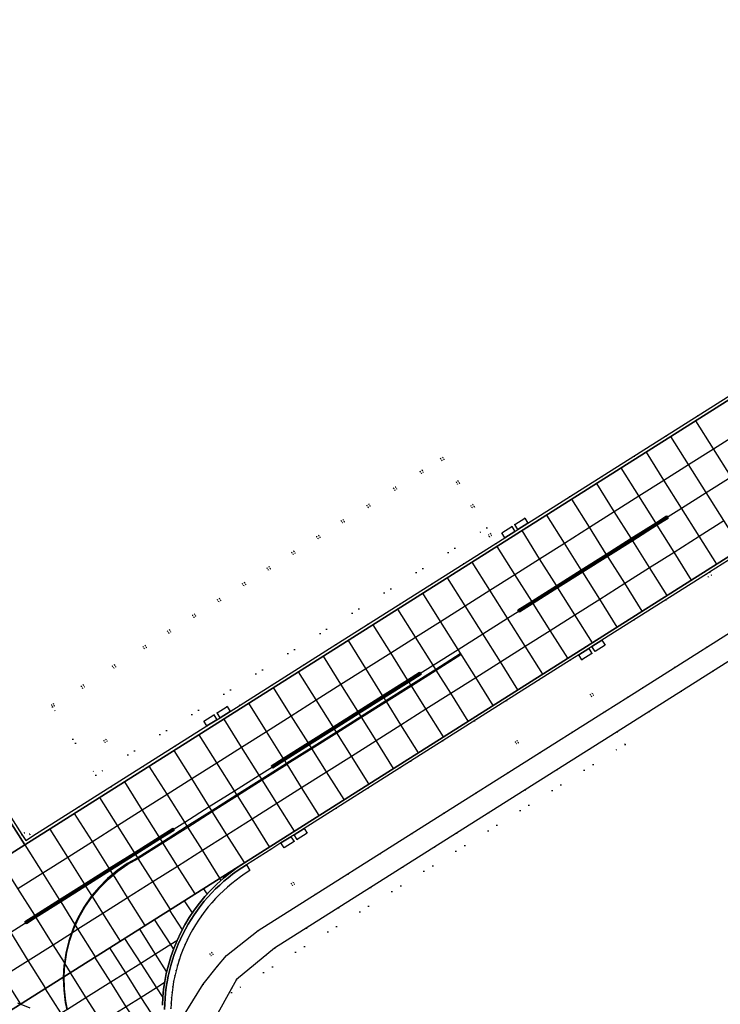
# Model space of a CAD drawing. Header units: metres. Extents: x 174791 to 179073, y 406431 to 409043.
# Tile 254 of 256: x 177764 to 177883, y 407751 to 407919. Entities that reach past the tile are written whole.
import ezdxf

# ---------------------------------------------------------------- set-up
doc = ezdxf.new("R2010")
doc.units = ezdxf.units.M
doc.linetypes.add('DOT', pattern=[6.35, 0, -6.35])
for name, color, linetype in [('terreindeelbegroeid', 254, 'DOT'), ('terreindeelonbegroeid', 254, 'DOT'), ('wegdeel_molgoot', 254, 'Continuous'), ('wegdeel_rijbaan', 254, 'Continuous'), ('wegdeel_rolbaan', 254, 'Continuous'), ('wegdeel_start_landingsbaan', 254, 'Continuous'), ('wegdeel_voetpad', 254, 'Continuous'), ('weginrichtingselement_markering_vliegtuigverharding', 254, 'Continuous'), ('weginrichtingselement_voeg_vliegtuigverharding', 254, 'Continuous')]:
    doc.layers.add(name, color=color, linetype=linetype)

msp = doc.modelspace()

# ---------------------------------------------------------------- linework, layer by layer
at = {"layer": 'terreindeelbegroeid'}
for points in [[(177895.654, 407862.016, 0), (177850.351, 407833.372, 0), (177849.818, 407834.213, 0), (177848.116, 407833.135, 0), (177847.587, 407832.8, 0), (177845.889, 407831.725, 0), (177846.42, 407830.887, 0), (177844.914, 407829.935, 0), (177817.678, 407812.714, 0), (177799.679, 407801.334, 0), (177799.16, 407802.153, 0), (177797.458, 407801.075, 0), (177796.929, 407800.74, 0), (177795.231, 407799.665, 0), (177795.748, 407798.849, 0), (177766.139, 407780.128, 0), (177765.903, 407779.979, 0), (177765.62, 407780.414, 0), (177764.69, 407780.66, 0), (177764.264, 407780.4, 0), (177752.025, 407799.595, 0)], [(177789.621, 407750.683, 0), (177789.65, 407751.619, 0), (177789.71, 407752.553, 0), (177789.801, 407753.485, 0), (177789.925, 407754.42, 0), (177790.079, 407755.35, 0), (177790.265, 407756.275, 0), (177790.481, 407757.192, 0), (177790.729, 407758.102, 0), (177791.006, 407759.004, 0), (177791.314, 407759.895, 0), (177791.652, 407760.776, 0), (177792.019, 407761.645, 0), (177792.415, 407762.5, 0), (177792.839, 407763.343, 0), (177793.292, 407764.17, 0), (177793.772, 407764.982, 0), (177794.279, 407765.777, 0), (177794.812, 407766.555, 0), (177795.372, 407767.314, 0), (177795.956, 407768.054, 0), (177796.565, 407768.774, 0), (177797.198, 407769.473, 0), (177797.854, 407770.151, 0), (177798.532, 407770.806, 0), (177799.232, 407771.438, 0), (177799.953, 407772.046, 0), (177800.694, 407772.63, 0), (177801.454, 407773.188, 0), (177802.232, 407773.721, 0), (177803.028, 407774.227, 0), (177802.468, 407775.229, 0), (177806.763, 407777.939, 0), (177808.337, 407778.932, 0), (177808.867, 407778.093, 0), (177810.557, 407779.163, 0), (177811.106, 407779.511, 0), (177812.796, 407780.581, 0), (177812.267, 407781.415, 0), (177830.346, 407792.846, 0), (177857.546, 407810.044, 0), (177858.999, 407810.963, 0), (177859.544, 407810.1, 0), (177861.234, 407811.17, 0), (177861.783, 407811.518, 0), (177863.473, 407812.588, 0), (177862.928, 407813.448, 0), (177880.743, 407824.712, 0), (177881.065, 407824.198, 0), (177881.553, 407824.504, 0), (177881.239, 407825.026, 0), (177908.163, 407842.05, 0)], [(177918.977, 407836.432, 0), (177867.328, 407803.767, 0), (177863.352, 407801.253, 0), (177836.04, 407783.984, 0), (177804.484, 407764.032, 0), (177799.059, 407759.777, 0), (177797.553, 407757.94, 0), (177795.083, 407754.925, 0), (177791.608, 407749.254, 0)], [(177794.971, 407745.246, 0), (177799.926, 407754.194, 0), (177799.926, 407753.462, 0), (177866.883, 407795.724, 0), (177865.511, 407797.872, 0), (177902.713, 407821.399, 0)]]:
    msp.add_polyline3d(points, dxfattribs=at)
for points in [[(177835.497, 407844.37, 0), (177832.341, 407842.366, 0), (177832.002, 407842.152, 0), (177827.841, 407839.523, 0), (177827.503, 407839.309, 0), (177823.31, 407836.611, 0), (177822.972, 407836.397, 0), (177818.92, 407833.955, 0), (177818.582, 407833.741, 0), (177814.771, 407831.282, 0), (177814.433, 407831.068, 0), (177810.517, 407828.591, 0), (177810.179, 407828.377, 0), (177806.324, 407825.946, 0), (177805.986, 407825.732, 0), (177802.129, 407823.266, 0), (177801.791, 407823.052, 0), (177797.875, 407820.547, 0), (177797.536, 407820.334, 0), (177793.649, 407817.894, 0), (177793.311, 407817.681, 0), (177789.389, 407815.207, 0), (177789.051, 407814.993, 0), (177785.234, 407812.541, 0), (177784.896, 407812.327, 0), (177780.002, 407809.249, 0), (177779.664, 407809.035, 0), (177774.705, 407805.833, 0), (177774.367, 407805.619, 0), (177769.615, 407802.637, 0), (177769.277, 407802.424, 0), (177769.491, 407802.085, 0), (177776.819, 407790.477, 0), (177843.367, 407832.556, 0), (177841.201, 407836.199, 0), (177840.987, 407836.537, 0), (177838.685, 407840.201, 0), (177838.471, 407840.539, 0), (177836.049, 407844.246, 0), (177835.835, 407844.584, 0)], [(177835.711, 407844.032, 0), (177836.049, 407844.246, 0), (177838.471, 407840.539, 0), (177838.133, 407840.325, 0), (177838.347, 407839.987, 0), (177838.685, 407840.201, 0), (177840.987, 407836.537, 0), (177840.649, 407836.323, 0), (177840.863, 407835.985, 0), (177841.201, 407836.199, 0), (177843.367, 407832.556, 0), (177776.819, 407790.477, 0), (177769.491, 407802.085, 0), (177769.829, 407802.299, 0), (177769.615, 407802.637, 0), (177774.367, 407805.619, 0), (177774.581, 407805.281, 0), (177774.919, 407805.495, 0), (177774.705, 407805.833, 0), (177779.664, 407809.035, 0), (177779.877, 407808.697, 0), (177780.215, 407808.911, 0), (177780.002, 407809.249, 0), (177784.896, 407812.327, 0), (177785.11, 407811.989, 0), (177785.448, 407812.203, 0), (177785.234, 407812.541, 0), (177789.051, 407814.993, 0), (177789.265, 407814.655, 0), (177789.603, 407814.869, 0), (177789.389, 407815.207, 0), (177793.311, 407817.681, 0), (177793.525, 407817.343, 0), (177793.863, 407817.556, 0), (177793.649, 407817.894, 0), (177797.536, 407820.334, 0), (177797.75, 407819.995, 0), (177798.088, 407820.209, 0), (177797.875, 407820.547, 0), (177801.791, 407823.052, 0), (177802.004, 407822.714, 0), (177802.342, 407822.928, 0), (177802.129, 407823.266, 0), (177805.986, 407825.732, 0), (177806.2, 407825.394, 0), (177806.538, 407825.608, 0), (177806.324, 407825.946, 0), (177810.179, 407828.377, 0), (177810.393, 407828.039, 0), (177810.731, 407828.252, 0), (177810.517, 407828.591, 0), (177814.433, 407831.068, 0), (177814.646, 407830.73, 0), (177814.984, 407830.944, 0), (177814.771, 407831.282, 0), (177818.582, 407833.741, 0), (177818.796, 407833.403, 0), (177819.134, 407833.617, 0), (177818.92, 407833.955, 0), (177822.972, 407836.397, 0), (177823.186, 407836.059, 0), (177823.524, 407836.273, 0), (177823.31, 407836.611, 0), (177827.503, 407839.309, 0), (177827.717, 407838.971, 0), (177828.055, 407839.185, 0), (177827.841, 407839.523, 0), (177832.002, 407842.152, 0), (177832.216, 407841.814, 0), (177832.554, 407842.028, 0), (177832.341, 407842.366, 0), (177835.497, 407844.37, 0)], [(177843.623, 407831.389, 0), (177843.837, 407831.051, 0), (177844.175, 407831.265, 0), (177843.961, 407831.603, 0)], [(177860.952, 407804.205, 0), (177861.166, 407803.867, 0), (177861.504, 407804.081, 0), (177861.29, 407804.419, 0)], [(177778.211, 407796.368, 0), (177778.424, 407796.03, 0), (177778.763, 407796.243, 0), (177778.549, 407796.582, 0)], [(177799.926, 407754.194, 0), (177800.761, 407755.702, 0), (177807.219, 407761.007, 0), (177838.21, 407780.607, 0), (177849.87, 407787.981, 0), (177865.511, 407797.872, 0), (177866.883, 407795.724, 0), (177799.926, 407753.462, 0)], [(177848.172, 407796.126, 0), (177848.386, 407795.788, 0), (177848.724, 407796.002, 0), (177848.51, 407796.34, 0)], [(177810.074, 407772.027, 0), (177810.288, 407771.689, 0), (177810.626, 407771.903, 0), (177810.412, 407772.241, 0)], [(177796.235, 407760.057, 0), (177796.449, 407759.719, 0), (177796.787, 407759.932, 0), (177796.573, 407760.27, 0)]]:
    msp.add_polyline3d(points, close=True, dxfattribs=at)
at = {"layer": 'terreindeelonbegroeid'}
for points in [[(177836.049, 407844.246, 0), (177835.711, 407844.032, 0), (177835.497, 407844.37, 0), (177835.835, 407844.584, 0)], [(177832.216, 407841.814, 0), (177832.002, 407842.152, 0), (177832.341, 407842.366, 0), (177832.554, 407842.028, 0)], [(177838.685, 407840.201, 0), (177838.347, 407839.987, 0), (177838.133, 407840.325, 0), (177838.471, 407840.539, 0)], [(177827.717, 407838.971, 0), (177827.503, 407839.309, 0), (177827.841, 407839.523, 0), (177828.055, 407839.185, 0)], [(177823.186, 407836.059, 0), (177822.972, 407836.397, 0), (177823.31, 407836.611, 0), (177823.524, 407836.273, 0)], [(177841.201, 407836.199, 0), (177840.863, 407835.985, 0), (177840.649, 407836.323, 0), (177840.987, 407836.537, 0)], [(177818.796, 407833.403, 0), (177818.582, 407833.741, 0), (177818.92, 407833.955, 0), (177819.134, 407833.617, 0)], [(177843.837, 407831.051, 0), (177843.623, 407831.389, 0), (177843.961, 407831.603, 0), (177844.175, 407831.265, 0)], [(177848.648, 407832.295, 0), (177848.119, 407831.961, 0), (177847.587, 407832.8, 0), (177848.116, 407833.135, 0)], [(177814.646, 407830.73, 0), (177814.433, 407831.068, 0), (177814.771, 407831.282, 0), (177814.984, 407830.944, 0)], [(177810.393, 407828.039, 0), (177810.179, 407828.377, 0), (177810.517, 407828.591, 0), (177810.731, 407828.252, 0)], [(177806.2, 407825.394, 0), (177805.986, 407825.732, 0), (177806.324, 407825.946, 0), (177806.538, 407825.608, 0)], [(177881.553, 407824.504, 0), (177881.065, 407824.198, 0), (177880.743, 407824.712, 0), (177881.239, 407825.026, 0)], [(177802.004, 407822.714, 0), (177801.791, 407823.052, 0), (177802.129, 407823.266, 0), (177802.342, 407822.928, 0)], [(177797.75, 407819.995, 0), (177797.536, 407820.334, 0), (177797.875, 407820.547, 0), (177798.088, 407820.209, 0)], [(177793.525, 407817.343, 0), (177793.311, 407817.681, 0), (177793.649, 407817.894, 0), (177793.863, 407817.556, 0)], [(177789.265, 407814.655, 0), (177789.051, 407814.993, 0), (177789.389, 407815.207, 0), (177789.603, 407814.869, 0)], [(177785.11, 407811.989, 0), (177784.896, 407812.327, 0), (177785.234, 407812.541, 0), (177785.448, 407812.203, 0)], [(177779.877, 407808.697, 0), (177779.664, 407809.035, 0), (177780.002, 407809.249, 0), (177780.215, 407808.911, 0)], [(177774.581, 407805.281, 0), (177774.367, 407805.619, 0), (177774.705, 407805.833, 0), (177774.919, 407805.495, 0)], [(177861.166, 407803.867, 0), (177860.952, 407804.205, 0), (177861.29, 407804.419, 0), (177861.504, 407804.081, 0)], [(177769.491, 407802.085, 0), (177769.277, 407802.424, 0), (177769.615, 407802.637, 0), (177769.829, 407802.299, 0)], [(177797.976, 407800.257, 0), (177797.447, 407799.923, 0), (177796.929, 407800.74, 0), (177797.458, 407801.075, 0)], [(177778.424, 407796.03, 0), (177778.211, 407796.368, 0), (177778.549, 407796.582, 0), (177778.763, 407796.243, 0)], [(177848.386, 407795.788, 0), (177848.172, 407796.126, 0), (177848.51, 407796.34, 0), (177848.724, 407796.002, 0)], [(177765.903, 407779.979, 0), (177764.924, 407779.365, 0), (177764.264, 407780.4, 0), (177764.69, 407780.66, 0), (177765.62, 407780.414, 0)], [(177811.106, 407779.511, 0), (177810.557, 407779.163, 0), (177810.027, 407779.999, 0), (177810.577, 407780.346, 0)], [(177810.288, 407771.689, 0), (177810.074, 407772.027, 0), (177810.412, 407772.241, 0), (177810.626, 407771.903, 0)], [(177796.449, 407759.719, 0), (177796.235, 407760.057, 0), (177796.573, 407760.27, 0), (177796.787, 407759.932, 0)]]:
    msp.add_polyline3d(points, close=True, dxfattribs=at)
at = {"layer": 'wegdeel_molgoot'}
for points in [[(178000, 407927.422, 0), (177764.784, 407778.609, 0), (177748.669, 407803.929, 0), (177749.088, 407804.201, 0), (177751.7, 407800.104, 0), (177752.025, 407799.595, 0), (177764.264, 407780.4, 0), (177764.924, 407779.365, 0), (177765.903, 407779.979, 0), (177766.139, 407780.128, 0), (177795.748, 407798.849, 0), (177797.447, 407799.923, 0), (177797.976, 407800.257, 0), (177799.679, 407801.334, 0), (177817.678, 407812.714, 0), (177844.914, 407829.935, 0), (177846.42, 407830.887, 0), (177848.119, 407831.961, 0), (177848.648, 407832.295, 0), (177850.351, 407833.372, 0), (177895.654, 407862.016, 0)], [(177788.156, 407751.353, 0), (177788.233, 407752.703, 0), (177788.371, 407754.048, 0), (177788.569, 407755.386, 0), (177788.828, 407756.714, 0), (177789.181, 407758.151, 0), (177789.605, 407759.569, 0), (177790.099, 407760.964, 0), (177790.661, 407762.333, 0), (177791.291, 407763.672, 0), (177791.987, 407764.978, 0), (177792.747, 407766.248, 0), (177793.569, 407767.478, 0), (177794.451, 407768.666, 0), (177795.392, 407769.809, 0), (177796.387, 407770.904, 0), (177797.437, 407771.947, 0), (177798.536, 407772.938, 0), (177799.684, 407773.872, 0), (177800.876, 407774.748, 0), (177802.109, 407775.567, 0), (178000, 407900.741, 0)], [(177908.163, 407842.05, 0), (177881.239, 407825.026, 0), (177880.743, 407824.712, 0), (177862.928, 407813.448, 0), (177861.238, 407812.379, 0), (177860.688, 407812.031, 0), (177858.999, 407810.963, 0), (177857.546, 407810.044, 0), (177830.346, 407792.846, 0), (177812.267, 407781.415, 0), (177810.577, 407780.346, 0), (177810.027, 407779.999, 0), (177808.337, 407778.932, 0), (177806.763, 407777.939, 0), (177802.468, 407775.229, 0), (177801.663, 407774.716, 0), (177800.876, 407774.178, 0), (177800.107, 407773.614, 0), (177799.357, 407773.025, 0), (177798.626, 407772.413, 0), (177797.916, 407771.777, 0), (177797.227, 407771.118, 0), (177796.559, 407770.436, 0), (177795.914, 407769.734, 0), (177795.293, 407769.011, 0), (177794.695, 407768.268, 0), (177794.122, 407767.506, 0), (177793.574, 407766.725, 0), (177793.051, 407765.928, 0), (177792.555, 407765.113, 0), (177792.086, 407764.283, 0), (177791.644, 407763.438, 0), (177791.23, 407762.579, 0), (177790.844, 407761.707, 0), (177790.486, 407760.823, 0), (177790.158, 407759.928, 0), (177789.859, 407759.022, 0), (177789.589, 407758.108, 0), (177789.35, 407757.185, 0), (177789.141, 407756.254, 0), (177788.962, 407755.318, 0), (177788.814, 407754.376, 0), (177788.696, 407753.429, 0), (177788.61, 407752.485, 0), (177788.555, 407751.544, 0), (177788.53, 407750.602, 0)]]:
    msp.add_polyline3d(points, dxfattribs=at)
at = {"layer": 'wegdeel_rijbaan'}
for points in [[(177850.351, 407833.372, 0), (177848.648, 407832.295, 0), (177848.116, 407833.135, 0), (177849.818, 407834.213, 0)], [(177848.119, 407831.961, 0), (177846.42, 407830.887, 0), (177845.889, 407831.725, 0), (177847.587, 407832.8, 0)], [(177863.473, 407812.588, 0), (177861.783, 407811.518, 0), (177861.238, 407812.379, 0), (177862.928, 407813.448, 0)], [(177861.234, 407811.17, 0), (177859.544, 407810.1, 0), (177858.999, 407810.963, 0), (177860.688, 407812.031, 0)], [(177799.679, 407801.334, 0), (177797.976, 407800.257, 0), (177797.458, 407801.075, 0), (177799.16, 407802.153, 0)], [(177797.447, 407799.923, 0), (177795.748, 407798.849, 0), (177795.231, 407799.665, 0), (177796.929, 407800.74, 0)], [(177812.796, 407780.581, 0), (177811.106, 407779.511, 0), (177810.577, 407780.346, 0), (177812.267, 407781.415, 0)], [(177810.557, 407779.163, 0), (177808.867, 407778.093, 0), (177808.337, 407778.932, 0), (177810.027, 407779.999, 0)]]:
    msp.add_polyline3d(points, close=True, dxfattribs=at)
msp.add_polyline3d([(177788.53, 407750.602, 0), (177788.555, 407751.544, 0), (177788.61, 407752.485, 0), (177788.696, 407753.429, 0), (177788.814, 407754.376, 0), (177788.962, 407755.318, 0), (177789.141, 407756.254, 0), (177789.35, 407757.185, 0), (177789.589, 407758.108, 0), (177789.859, 407759.022, 0), (177790.158, 407759.928, 0), (177790.486, 407760.823, 0), (177790.844, 407761.707, 0), (177791.23, 407762.579, 0), (177791.644, 407763.438, 0), (177792.086, 407764.283, 0), (177792.555, 407765.113, 0), (177793.051, 407765.928, 0), (177793.574, 407766.725, 0), (177794.122, 407767.506, 0), (177794.695, 407768.268, 0), (177795.293, 407769.011, 0), (177795.914, 407769.734, 0), (177796.559, 407770.436, 0), (177797.227, 407771.118, 0), (177797.916, 407771.777, 0), (177798.626, 407772.413, 0), (177799.357, 407773.025, 0), (177800.107, 407773.614, 0), (177800.876, 407774.178, 0), (177801.663, 407774.716, 0), (177802.468, 407775.229, 0), (177803.028, 407774.227, 0), (177802.232, 407773.721, 0), (177801.454, 407773.188, 0), (177800.694, 407772.63, 0), (177799.953, 407772.046, 0), (177799.232, 407771.438, 0), (177798.532, 407770.806, 0), (177797.854, 407770.151, 0), (177797.198, 407769.473, 0), (177796.565, 407768.774, 0), (177795.956, 407768.054, 0), (177795.372, 407767.314, 0), (177794.812, 407766.555, 0), (177794.279, 407765.777, 0), (177793.772, 407764.982, 0), (177793.292, 407764.17, 0), (177792.839, 407763.343, 0), (177792.415, 407762.5, 0), (177792.019, 407761.645, 0), (177791.652, 407760.776, 0), (177791.314, 407759.895, 0), (177791.006, 407759.004, 0), (177790.729, 407758.102, 0), (177790.481, 407757.192, 0), (177790.265, 407756.275, 0), (177790.079, 407755.35, 0), (177789.925, 407754.42, 0), (177789.801, 407753.485, 0), (177789.71, 407752.553, 0), (177789.65, 407751.619, 0), (177789.621, 407750.683, 0)], dxfattribs=at)
at = {"layer": 'wegdeel_rolbaan'}
for points in [[(177748.669, 407803.929, 0), (177764.784, 407778.609, 0), (177722.577, 407751.902, 0)], [(177761.686, 407750, 0), (177802.109, 407775.567, 0), (177800.876, 407774.748, 0), (177799.684, 407773.872, 0), (177798.536, 407772.938, 0), (177797.437, 407771.947, 0), (177796.387, 407770.904, 0), (177795.392, 407769.809, 0), (177794.451, 407768.666, 0), (177793.569, 407767.478, 0), (177792.747, 407766.248, 0), (177791.987, 407764.978, 0), (177791.291, 407763.672, 0), (177790.661, 407762.333, 0), (177790.099, 407760.964, 0), (177789.605, 407759.569, 0), (177789.181, 407758.151, 0), (177788.828, 407756.714, 0), (177788.569, 407755.386, 0), (177788.371, 407754.048, 0), (177788.233, 407752.703, 0), (177788.156, 407751.353, 0)]]:
    msp.add_polyline3d(points, dxfattribs=at)
at = {"layer": 'wegdeel_start_landingsbaan'}
for points in [[(177569.403, 407654.763, 0), (177591.891, 407669.055, 0), (177593.66, 407670.18, 0), (177595.356, 407671.258, 0), (177595.885, 407671.593, 0), (177597.585, 407672.674, 0), (177642.468, 407701.2, 0), (177644.19, 407702.295, 0), (177645.886, 407703.372, 0), (177646.415, 407703.708, 0), (177648.115, 407704.789, 0), (177667.238, 407716.942, 0), (177693.12, 407733.293, 0), (177694.278, 407734.024, 0), (177695.964, 407735.089, 0), (177696.456, 407735.399, 0), (177697.019, 407735.755, 0), (177698.7, 407736.817, 0), (177719.567, 407750, 0), (177720.361, 407750.502, 0), (177722.003, 407751.54, 0), (177722.577, 407751.902, 0), (177764.784, 407778.609, 0), (178000, 407927.422, 0)], [(178000, 407900.741, 0), (177802.109, 407775.567, 0), (177761.686, 407750, 0), (177734.472, 407732.784, 0), (177734.038, 407732.498, 0), (177732.354, 407731.388, 0), (177730.503, 407730.169, 0), (177710.777, 407717.71, 0), (177709.103, 407716.653, 0), (177708.577, 407716.32, 0), (177708.055, 407715.99, 0), (177706.334, 407714.903, 0), (177705.245, 407714.215, 0), (177674.995, 407695.113, 0), (177660.184, 407685.733, 0), (177658.496, 407684.664, 0), (177657.974, 407684.334, 0), (177656.255, 407683.245, 0), (177654.602, 407682.198, 0), (177649.467, 407678.946, 0), (177626.765, 407664.503, 0), (177626.267, 407664.187, 0), (177609.658, 407653.62, 0)]]:
    msp.add_polyline3d(points, dxfattribs=at)
at = {"layer": 'wegdeel_voetpad'}
for points in [[(177791.608, 407749.254, 0), (177795.083, 407754.925, 0), (177797.553, 407757.94, 0), (177799.059, 407759.777, 0), (177804.484, 407764.032, 0), (177836.04, 407783.984, 0), (177863.352, 407801.253, 0), (177867.328, 407803.767, 0), (177918.977, 407836.432, 0)], [(177902.713, 407821.399, 0), (177865.511, 407797.872, 0), (177849.87, 407787.981, 0), (177838.21, 407780.607, 0), (177807.219, 407761.007, 0), (177800.761, 407755.702, 0), (177799.926, 407754.194, 0), (177794.971, 407745.246, 0)]]:
    msp.add_polyline3d(points, dxfattribs=at)
at = {"layer": 'weginrichtingselement_markering_vliegtuigverharding'}
for points in [[(177874.027, 407834.428, 0), (177872.188, 407833.265, 0), (177868.021, 407830.629, 0), (177863.777, 407827.945, 0), (177859.53, 407825.258, 0), (177855.31, 407822.589, 0), (177851.098, 407819.924, 0), (177848.766, 407818.449, 0), (177848.659, 407818.618, 0), (177850.992, 407820.093, 0), (177855.204, 407822.758, 0), (177859.424, 407825.427, 0), (177863.671, 407828.114, 0), (177867.914, 407830.798, 0), (177872.082, 407833.434, 0), (177873.92, 407834.597, 0), (177874.027, 407834.428, 0)], [(177874.187, 407834.181, 0), (177872.344, 407833.017, 0), (177868.175, 407830.383, 0), (177863.93, 407827.702, 0), (177859.681, 407825.018, 0), (177855.459, 407822.351, 0), (177851.246, 407819.69, 0), (177848.916, 407818.218, 0), (177848.809, 407818.387, 0), (177851.139, 407819.859, 0), (177855.353, 407822.521, 0), (177859.574, 407825.187, 0), (177863.823, 407827.871, 0), (177868.069, 407830.553, 0), (177872.238, 407833.186, 0), (177874.08, 407834.35, 0), (177874.187, 407834.181, 0)], [(177772.047, 407750.606, 0), (177771.747, 407752.039, 0), (177771.505, 407754.107, 0), (177771.45, 407756.188, 0), (177771.584, 407758.266, 0), (177771.602, 407758.383, 0), (177771.904, 407760.323, 0), (177772.408, 407762.343, 0), (177772.887, 407763.719, 0), (177773.093, 407764.309, 0), (177773.39, 407764.964, 0), (177773.952, 407766.206, 0), (177774.978, 407768.017, 0), (177776.164, 407769.729, 0), (177776.256, 407769.84, 0), (177777.499, 407771.326, 0), (177778.972, 407772.797, 0), (177779.82, 407773.502, 0), (177780.573, 407774.129, 0), (177782.287, 407775.311, 0), (177784.049, 407776.305, 0), (177784.1, 407776.334, 0), (177788.258, 407778.97, 0), (177792.476, 407781.644, 0), (177796.658, 407784.295, 0), (177800.927, 407787.001, 0), (177805.15, 407789.678, 0), (177809.364, 407792.349, 0), (177809.419, 407792.384, 0), (177813.597, 407795.018, 0), (177817.839, 407797.692, 0), (177822.034, 407800.337, 0), (177826.282, 407803.015, 0), (177830.526, 407805.691, 0), (177834.737, 407808.346, 0), (177838.928, 407810.988, 0), (177838.848, 407811.115, 0), (177834.657, 407808.473, 0), (177830.446, 407805.818, 0), (177826.202, 407803.142, 0), (177821.955, 407800.464, 0), (177817.759, 407797.82, 0), (177813.517, 407795.145, 0), (177809.339, 407792.511, 0)], [(177832.032, 407807.842, 0), (177829.987, 407806.553, 0), (177825.742, 407803.877, 0), (177821.496, 407801.2, 0), (177817.298, 407798.554, 0), (177813.054, 407795.879, 0), (177808.823, 407793.212, 0), (177806.782, 407791.925, 0), (177806.675, 407792.094, 0), (177808.717, 407793.381, 0), (177812.948, 407796.048, 0), (177817.191, 407798.723, 0), (177821.39, 407801.37, 0), (177825.636, 407804.047, 0), (177829.88, 407806.722, 0), (177831.925, 407808.011, 0), (177832.032, 407807.842, 0)], [(177832.169, 407807.604, 0), (177830.133, 407806.319, 0), (177825.89, 407803.641, 0), (177821.645, 407800.961, 0), (177817.449, 407798.313, 0), (177813.208, 407795.635, 0), (177808.978, 407792.965, 0), (177806.943, 407791.681, 0), (177806.836, 407791.85, 0), (177808.872, 407793.135, 0), (177813.101, 407795.805, 0), (177817.343, 407798.482, 0), (177821.539, 407801.131, 0), (177825.784, 407803.81, 0), (177830.027, 407806.488, 0), (177832.062, 407807.773, 0), (177832.169, 407807.604, 0)], [(177809.339, 407792.511, 0), (177809.284, 407792.476, 0), (177805.071, 407789.805, 0), (177800.848, 407787.128, 0), (177796.578, 407784.421, 0), (177792.396, 407781.77, 0), (177788.178, 407779.096, 0), (177784.032, 407776.468, 0), (177783.969, 407776.433, 0), (177782.194, 407775.43, 0), (177780.458, 407774.23, 0), (177779.739, 407773.63, 0), (177778.837, 407772.877, 0), (177777.347, 407771.383, 0), (177776.174, 407769.971, 0), (177775.998, 407769.759, 0), (177774.802, 407768.019, 0), (177773.769, 407766.178, 0), (177773.294, 407765.116, 0), (177772.908, 407764.251, 0), (177772.681, 407763.589, 0), (177772.225, 407762.254, 0), (177771.727, 407760.203, 0), (177771.485, 407758.571, 0), (177771.417, 407758.115, 0), (177771.298, 407756.007, 0), (177771.37, 407753.898, 0), (177771.634, 407751.803, 0), (177771.915, 407750.523, 0)], [(177790.038, 407781.302, 0), (177787.715, 407779.834, 0), (177783.505, 407777.173, 0), (177779.216, 407774.462, 0), (177775.018, 407771.809, 0), (177770.779, 407769.13, 0), (177766.546, 407766.454, 0), (177764.881, 407765.402, 0), (177764.774, 407765.571, 0), (177766.44, 407766.624, 0), (177770.672, 407769.299, 0), (177774.912, 407771.979, 0), (177779.11, 407774.632, 0), (177783.398, 407777.342, 0), (177787.609, 407780.004, 0), (177789.931, 407781.471, 0), (177790.038, 407781.302, 0)], [(177790.169, 407781.076, 0), (177787.854, 407779.613, 0), (177783.643, 407776.953, 0), (177779.354, 407774.243, 0), (177775.156, 407771.59, 0), (177770.916, 407768.911, 0), (177766.683, 407766.236, 0), (177765.023, 407765.188, 0), (177764.916, 407765.357, 0), (177766.576, 407766.406, 0), (177770.809, 407769.081, 0), (177775.049, 407771.76, 0), (177779.248, 407774.412, 0), (177783.536, 407777.122, 0), (177787.748, 407779.783, 0), (177790.062, 407781.245, 0), (177790.169, 407781.076, 0)], [(177765.643, 407750.802, 0), (177763.55, 407751.672, 0)]]:
    msp.add_polyline3d(points, dxfattribs=at)
at = {"layer": 'weginrichtingselement_voeg_vliegtuigverharding'}
for p, q in [((177798.185, 407772.573), (177797.904, 407772.96)), ((177795.827, 407770.195), (177795.171, 407771.181)), ((177793.293, 407767.038), (177791.905, 407769.114)), ((177791.584, 407764.179), (177789.391, 407767.542)), ((177768.226, 407754.116), (177770.829, 407750))]:
    msp.add_line(p, q, dxfattribs=at)
for points in [[(177890.871, 407831.733, 0), (177887.9, 407836.474, 0), (177884.901, 407841.26, 0), (177881.911, 407846.031, 0), (177878.915, 407850.811, 0)], [(177763.587, 407771.179, 0), (177767.817, 407773.855, 0), (177772.049, 407776.533, 0), (177776.246, 407779.187, 0), (177780.535, 407781.9, 0), (177784.747, 407784.565, 0), (177788.952, 407787.225, 0), (177793.152, 407789.882, 0), (177797.433, 407792.59, 0), (177801.646, 407795.256, 0), (177805.869, 407797.927, 0), (177810.087, 407800.595, 0), (177814.328, 407803.278, 0), (177818.541, 407805.943, 0), (177822.776, 407808.622, 0), (177827.014, 407811.303, 0), (177831.216, 407813.961, 0), (177835.475, 407816.656, 0), (177839.681, 407819.316, 0), (177843.864, 407821.962, 0), (177848.117, 407824.652, 0), (177852.339, 407827.324, 0), (177856.557, 407829.992, 0), (177860.799, 407832.675, 0), (177865.046, 407835.362, 0), (177869.217, 407838, 0), (177873.488, 407840.702, 0), (177877.68, 407843.354, 0), (177881.911, 407846.031, 0), (177886.14, 407848.706, 0)], [(177886.679, 407829.079, 0), (177883.694, 407833.814, 0), (177880.682, 407838.591, 0), (177877.68, 407843.354, 0), (177874.679, 407848.114, 0)], [(177882.465, 407826.408, 0), (177879.486, 407831.152, 0), (177876.482, 407835.935, 0), (177873.488, 407840.702, 0), (177870.496, 407845.466, 0)], [(177878.196, 407823.691, 0), (177875.211, 407828.448, 0), (177872.344, 407833.017, 0), (177872.238, 407833.186, 0), (177872.209, 407833.232, 0), (177872.188, 407833.265, 0), (177872.082, 407833.434, 0), (177869.217, 407838, 0), (177866.218, 407842.779, 0)], [(177762.353, 407763.745, 0), (177766.572, 407766.413, 0), (177770.803, 407769.09, 0), (177775.042, 407771.771, 0), (177779.239, 407774.426, 0), (177783.527, 407777.138, 0), (177787.736, 407779.801, 0), (177791.955, 407782.469, 0), (177796.142, 407785.117, 0), (177800.415, 407787.82, 0), (177804.639, 407790.492, 0), (177808.856, 407793.159, 0), (177813.083, 407795.833, 0), (177817.322, 407798.514, 0), (177821.516, 407801.167, 0), (177825.759, 407803.851, 0), (177829.999, 407806.533, 0), (177834.205, 407809.193, 0), (177838.466, 407811.888, 0), (177842.672, 407814.549, 0), (177846.867, 407817.202, 0), (177851.119, 407819.892, 0), (177855.331, 407822.556, 0), (177859.551, 407825.225, 0), (177863.798, 407827.911, 0), (177868.041, 407830.596, 0), (177872.209, 407833.232, 0), (177876.482, 407835.935, 0), (177880.682, 407838.591, 0), (177884.901, 407841.26, 0)], [(177874.025, 407821.075, 0), (177871.047, 407825.813, 0), (177868.175, 407830.383, 0), (177868.069, 407830.553, 0), (177868.041, 407830.596, 0), (177868.021, 407830.629, 0), (177867.914, 407830.798, 0), (177865.046, 407835.362, 0), (177862.05, 407840.129, 0)], [(177869.793, 407818.391, 0), (177866.808, 407823.132, 0), (177863.93, 407827.702, 0), (177863.823, 407827.871, 0), (177863.798, 407827.911, 0), (177863.777, 407827.945, 0), (177863.671, 407828.114, 0), (177860.799, 407832.675, 0), (177857.798, 407837.44, 0)], [(177761.1, 407756.263, 0), (177765.349, 407758.951, 0), (177769.573, 407761.622, 0), (177772.681, 407763.589, 0), (177772.887, 407763.719, 0), (177773.806, 407764.3, 0), (177778.051, 407766.985, 0), (177782.248, 407769.64, 0), (177786.533, 407772.351, 0), (177790.74, 407775.012, 0), (177794.972, 407777.689, 0), (177799.145, 407780.329, 0), (177803.41, 407783.027, 0), (177807.646, 407785.706, 0), (177811.857, 407788.371, 0), (177816.093, 407791.05, 0), (177820.33, 407793.731, 0), (177824.505, 407796.372, 0), (177828.755, 407799.06, 0), (177832.996, 407801.743, 0), (177837.206, 407804.406, 0), (177841.468, 407807.102, 0), (177845.674, 407809.763, 0), (177849.88, 407812.423, 0), (177854.132, 407815.113, 0), (177858.333, 407817.771, 0), (177862.555, 407820.441, 0), (177866.808, 407823.132, 0), (177871.047, 407825.813, 0), (177875.211, 407828.448, 0), (177879.486, 407831.152, 0), (177883.694, 407833.814, 0)], [(177865.535, 407815.695, 0), (177862.555, 407820.441, 0), (177859.681, 407825.018, 0), (177859.574, 407825.187, 0), (177859.551, 407825.225, 0), (177859.53, 407825.258, 0), (177859.424, 407825.427, 0), (177856.557, 407829.992, 0), (177853.566, 407834.755, 0)], [(177861.313, 407813.022, 0), (177858.333, 407817.771, 0), (177855.459, 407822.351, 0), (177855.353, 407822.521, 0), (177855.331, 407822.556, 0), (177855.31, 407822.589, 0), (177855.204, 407822.758, 0), (177852.339, 407827.324, 0), (177849.347, 407832.092, 0)], [(177857.126, 407810.366, 0), (177854.132, 407815.113, 0), (177851.246, 407819.69, 0), (177851.139, 407819.859, 0), (177851.119, 407819.892, 0), (177851.098, 407819.924, 0), (177850.992, 407820.093, 0), (177848.117, 407824.652, 0), (177845.11, 407829.42, 0)], [(177852.87, 407807.682, 0), (177849.88, 407812.423, 0), (177846.867, 407817.202, 0), (177843.864, 407821.962, 0), (177840.854, 407826.736, 0)], [(177848.649, 407805.02, 0), (177845.674, 407809.763, 0), (177842.672, 407814.549, 0), (177839.681, 407819.316, 0), (177836.688, 407824.087, 0)], [(177844.452, 407802.344, 0), (177841.468, 407807.102, 0), (177838.466, 407811.888, 0), (177835.475, 407816.656, 0), (177832.477, 407821.436, 0)], [(177840.189, 407799.648, 0), (177837.206, 407804.406, 0), (177834.737, 407808.346, 0), (177834.657, 407808.473, 0), (177834.205, 407809.193, 0), (177831.216, 407813.961, 0), (177828.227, 407818.73, 0)], [(177835.974, 407796.984, 0), (177832.996, 407801.743, 0), (177830.526, 407805.691, 0), (177830.446, 407805.818, 0), (177830.133, 407806.319, 0), (177830.027, 407806.488, 0), (177829.999, 407806.533, 0), (177829.987, 407806.553, 0), (177829.88, 407806.722, 0), (177827.014, 407811.303, 0), (177824.032, 407816.069, 0)], [(177831.731, 407794.3, 0), (177828.755, 407799.06, 0), (177826.282, 407803.015, 0), (177826.202, 407803.142, 0), (177825.89, 407803.641, 0), (177825.784, 407803.81, 0), (177825.759, 407803.851, 0), (177825.742, 407803.877, 0), (177825.636, 407804.047, 0), (177822.776, 407808.622, 0), (177819.798, 407813.384, 0)], [(177827.473, 407791.609, 0), (177824.505, 407796.372, 0), (177822.034, 407800.337, 0), (177821.955, 407800.464, 0), (177821.645, 407800.961, 0), (177821.539, 407801.131, 0), (177821.516, 407801.167, 0), (177821.496, 407801.2, 0), (177821.39, 407801.37, 0), (177818.541, 407805.943, 0), (177815.562, 407810.722, 0)], [(177823.312, 407788.988, 0), (177820.33, 407793.731, 0), (177817.839, 407797.692, 0), (177817.759, 407797.82, 0), (177817.449, 407798.313, 0), (177817.343, 407798.482, 0), (177817.322, 407798.514, 0), (177817.298, 407798.554, 0), (177817.191, 407798.723, 0), (177814.328, 407803.278, 0), (177811.322, 407808.058, 0)], [(177819.072, 407786.318, 0), (177816.093, 407791.05, 0), (177813.597, 407795.018, 0), (177813.517, 407795.145, 0), (177813.208, 407795.635, 0), (177813.101, 407795.805, 0), (177813.083, 407795.833, 0), (177813.054, 407795.879, 0), (177812.948, 407796.048, 0), (177810.087, 407800.595, 0), (177807.078, 407805.375, 0)], [(177814.835, 407783.618, 0), (177811.857, 407788.371, 0), (177809.364, 407792.349, 0), (177809.284, 407792.476, 0), (177808.978, 407792.965, 0), (177808.872, 407793.135, 0), (177808.856, 407793.159, 0), (177808.823, 407793.212, 0), (177808.717, 407793.381, 0), (177805.869, 407797.927, 0), (177802.868, 407802.716, 0)], [(177810.632, 407780.953, 0), (177807.646, 407785.706, 0), (177805.15, 407789.678, 0), (177805.071, 407789.805, 0), (177804.639, 407790.492, 0), (177801.646, 407795.256, 0), (177798.658, 407800.012, 0)], [(177806.385, 407778.268, 0), (177803.41, 407783.027, 0), (177800.927, 407787.001, 0), (177800.848, 407787.128, 0), (177800.415, 407787.82, 0), (177797.433, 407792.59, 0), (177794.448, 407797.367, 0)], [(177802.12, 407775.588, 0), (177799.145, 407780.329, 0), (177796.658, 407784.295, 0), (177796.578, 407784.421, 0), (177796.142, 407785.117, 0), (177793.152, 407789.882, 0), (177790.156, 407794.658, 0)], [(177797.962, 407772.952, 0), (177794.972, 407777.689, 0), (177792.476, 407781.644, 0), (177792.396, 407781.77, 0), (177791.955, 407782.469, 0), (177788.952, 407787.225, 0), (177785.938, 407792.001, 0)], [(177793.726, 407770.252, 0), (177790.74, 407775.012, 0), (177788.258, 407778.97, 0), (177788.178, 407779.096, 0), (177787.854, 407779.613, 0), (177787.748, 407779.783, 0), (177787.736, 407779.801, 0), (177787.715, 407779.834, 0), (177787.609, 407780.004, 0), (177784.747, 407784.565, 0), (177781.753, 407789.339, 0)], [(177789.518, 407767.599, 0), (177786.533, 407772.351, 0), (177784.049, 407776.305, 0), (177783.969, 407776.433, 0), (177783.643, 407776.953, 0), (177783.536, 407777.122, 0), (177783.527, 407777.138, 0), (177783.505, 407777.173, 0), (177783.398, 407777.342, 0), (177780.535, 407781.9, 0), (177777.541, 407786.667, 0)], [(177785.238, 407764.884, 0), (177782.248, 407769.64, 0), (177779.82, 407773.502, 0), (177779.739, 407773.63, 0), (177779.354, 407774.243, 0), (177779.248, 407774.412, 0), (177779.239, 407774.426, 0), (177779.216, 407774.462, 0), (177779.11, 407774.632, 0), (177776.246, 407779.187, 0), (177773.234, 407783.978, 0)], [(177781.036, 407762.237, 0), (177778.051, 407766.985, 0), (177776.256, 407769.84, 0), (177776.174, 407769.971, 0), (177775.156, 407771.59, 0), (177775.049, 407771.76, 0), (177775.042, 407771.771, 0), (177775.018, 407771.809, 0), (177774.912, 407771.979, 0), (177772.049, 407776.533, 0), (177769.045, 407781.311, 0)], [(177776.785, 407759.547, 0), (177773.806, 407764.3, 0), (177773.39, 407764.964, 0), (177773.294, 407765.116, 0), (177770.916, 407768.911, 0), (177770.809, 407769.081, 0), (177770.803, 407769.09, 0), (177770.779, 407769.13, 0), (177770.672, 407769.299, 0), (177767.817, 407773.855, 0), (177764.828, 407778.623, 0)], [(177772.548, 407756.873, 0), (177771.602, 407758.383, 0), (177771.485, 407758.571, 0), (177769.573, 407761.622, 0), (177766.683, 407766.236, 0), (177766.576, 407766.406, 0), (177766.572, 407766.413, 0), (177766.546, 407766.454, 0), (177766.44, 407766.624, 0), (177763.587, 407771.179, 0), (177760.601, 407775.945, 0)], [(177768.322, 407754.194, 0), (177765.349, 407758.951, 0), (177762.353, 407763.745, 0), (177759.373, 407768.514, 0), (177756.387, 407773.291, 0)], [(177764.074, 407751.508, 0), (177761.1, 407756.263, 0), (177758.102, 407761.056, 0), (177755.121, 407765.824, 0), (177752.136, 407770.596, 0)], [(177790.039, 407760.946, 0), (177789.592, 407761.634, 0), (177786.809, 407765.921, 0)], [(177788.861, 407757.087, 0), (177787.017, 407760.016, 0), (177784.327, 407764.29, 0)], [(177790.629, 407762.286, 0), (177789.592, 407761.634, 0), (177787.017, 407760.016, 0), (177784.483, 407758.423, 0), (177781.938, 407756.823, 0), (177779.385, 407755.218, 0), (177775.148, 407752.555, 0), (177772.047, 407750.606, 0), (177771.915, 407750.523, 0), (177771.083, 407750, 0)], [(177781.743, 407762.657, 0), (177784.483, 407758.423, 0), (177787.15, 407754.299, 0), (177788.111, 407752.814, 0)], [(177782.689, 407750, 0), (177782.02, 407751.057, 0), (177779.385, 407755.218, 0), (177776.655, 407759.528, 0)], [(177786.235, 407750, 0), (177784.559, 407752.661, 0), (177781.938, 407756.823, 0), (177779.245, 407761.098, 0)], [(177772.458, 407756.81, 0), (177775.148, 407752.555, 0), (177776.763, 407750, 0)], [(177788.441, 407755.114, 0), (177787.15, 407754.299, 0), (177784.559, 407752.661, 0), (177782.02, 407751.057, 0), (177780.347, 407750, 0)]]:
    msp.add_polyline3d(points, dxfattribs=at)

doc.saveas('drawing.dxf')
